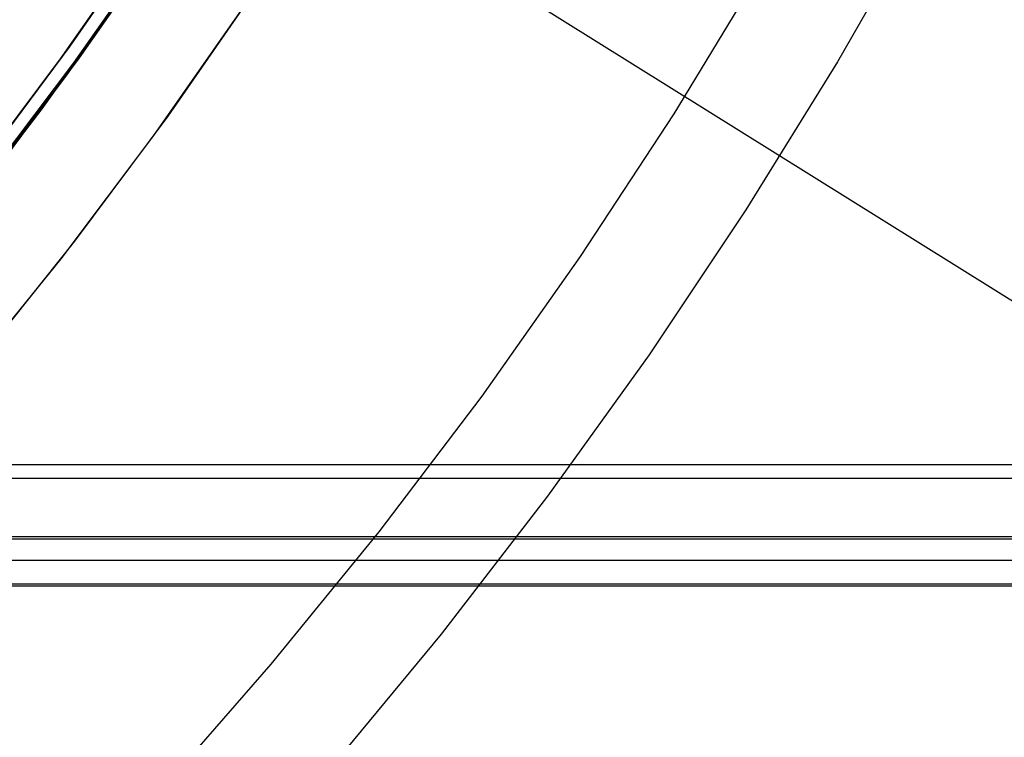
# Model space of a CAD drawing. Header units: millimetres. Extents: x 6038 to 7358, y -8545 to -7225.
# Tile 218 of 256: x 6757 to 6773, y -7939 to -7927. Entities that reach past the tile are written whole.
import ezdxf

# ---------------------------------------------------------------- set-up
doc = ezdxf.new("R2010")
doc.units = ezdxf.units.MM
doc.layers.add('color', color=7, linetype='Continuous')
doc.layers.add('luz', color=7, linetype='Continuous')

msp = doc.modelspace()

# ---------------------------------------------------------------- linework, layer by layer
at = {"color": 7, "true_color": 0xffffff}
for p, q in [((6757.672, -7927.534, 56.148), (6759.161, -7925.413, 55.804)), ((6757.672, -7927.534, 56.148), (6759.161, -7925.413, 55.804)), ((6759.145, -7925.463, 71.548), (6757.763, -7927.451, 72.007)), ((6759.145, -7925.463, 71.548), (6757.763, -7927.451, 72.007)), ((6758.886, -7925.847, 48.146), (6757.391, -7927.941, 48.491)), ((6758.886, -7925.847, 48.146), (6757.391, -7927.941, 48.491)), ((6757.555, -7927.739, 79.795), (6758.892, -7925.838, 79.356)), ((6757.555, -7927.739, 79.795), (6758.892, -7925.838, 79.356)), ((6757.146, -7928.296, 68.662), (6758.615, -7926.241, 68.662)), ((6757.122, -7928.329, 47.975), (6758.594, -7926.273, 47.975)), ((6757.122, -7928.329, 89.35), (6758.594, -7926.273, 89.35)), ((6757.122, -7928.329, 47.975), (6758.594, -7926.273, 47.975)), ((6757.122, -7928.329, 89.35), (6758.594, -7926.273, 89.35)), ((6756.112, -7929.602, 56.508), (6757.672, -7927.534, 56.148)), ((6756.112, -7929.602, 56.508), (6757.672, -7927.534, 56.148)), ((6757.763, -7927.451, 72.007), (6756.313, -7929.398, 72.456)), ((6757.763, -7927.451, 72.007), (6756.313, -7929.398, 72.456)), ((6756.155, -7929.602, 80.225), (6757.555, -7927.739, 79.795)), ((6756.155, -7929.602, 80.225), (6757.555, -7927.739, 79.795)), ((6757.391, -7927.941, 48.491), (6755.828, -7929.983, 48.852)), ((6757.391, -7927.941, 48.491), (6755.828, -7929.983, 48.852)), ((6755.58, -7930.332, 47.975), (6757.122, -7928.329, 47.975)), ((6755.58, -7930.332, 89.35), (6757.122, -7928.329, 89.35)), ((6755.58, -7930.332, 47.975), (6757.122, -7928.329, 47.975)), ((6755.58, -7930.332, 89.35), (6757.122, -7928.329, 89.35)), ((6755.606, -7930.299, 68.662), (6757.146, -7928.296, 68.662)), ((6728.316, -7934.204, 80.275), (7358.316, -7934.204, 80.275)), ((6728.316, -7934.204, 80.275), (7358.316, -7934.204, 80.275)), ((6728.316, -7934.429, 80.3), (7358.316, -7934.429, 80.3)), ((7358.316, -7935.403, 79.525), (6728.316, -7935.403, 79.525)), ((7358.316, -7935.403, 79.525), (6728.316, -7935.403, 79.525)), ((7358.316, -7935.441, 74.916), (6728.316, -7935.441, 74.916)), ((7358.316, -7935.441, 74.916), (6728.316, -7935.441, 74.916)), ((7358.316, -7935.797, 77.82), (6728.316, -7935.797, 77.82)), ((7358.316, -7936.19, 76.115), (6728.316, -7936.19, 76.115)), ((7358.316, -7936.19, 76.115), (6728.316, -7936.19, 76.115)), ((6728.316, -7936.216, 75.89), (7358.316, -7936.216, 75.89))]:
    msp.add_line(p, q, dxfattribs=at)
at = {"layer": 'color', "color": 254, "true_color": 0xcad1ee}
for p, q in [((6771.789, -7925.002, 18.688), (6770.353, -7927.514, 18.688)), ((6759.041, -7925.182, 43.5), (6757.606, -7927.254, 43.5)), ((6759.041, -7925.182, 33.399), (6757.606, -7927.254, 33.399)), ((6759.041, -7925.182, 43.5), (6757.606, -7927.254, 43.5)), ((6757.451, -7927.469, 23.298), (6758.903, -7925.389, 23.298)), ((6757.451, -7927.469, 23.298), (6758.903, -7925.389, 23.298)), ((6769.103, -7925.96, 17.309), (6767.633, -7928.382, 17.309)), ((6760.705, -7926.292, 43.5), (6759.231, -7928.421, 43.5)), ((6760.705, -7926.292, 32.973), (6759.231, -7928.421, 32.973)), ((6760.705, -7926.292, 43.5), (6759.231, -7928.421, 43.5)), ((6759, -7928.74, 22.446), (6760.469, -7926.643, 22.446)), ((6759, -7928.74, 22.446), (6760.469, -7926.643, 22.446)), ((6757.606, -7927.254, 43.5), (6756.101, -7929.275, 43.5)), ((6757.606, -7927.254, 33.399), (6756.101, -7929.275, 33.399)), ((6757.606, -7927.254, 43.5), (6756.101, -7929.275, 43.5)), ((6755.928, -7929.498, 23.298), (6757.451, -7927.469, 23.298)), ((6755.928, -7929.498, 23.298), (6757.451, -7927.469, 23.298)), ((6770.353, -7927.514, 18.688), (6768.831, -7929.975, 18.688)), ((6767.633, -7928.382, 17.309), (6766.08, -7930.752, 17.309)), ((6759.231, -7928.421, 43.5), (6757.684, -7930.497, 43.5)), ((6759.231, -7928.421, 32.973), (6757.684, -7930.497, 32.973)), ((6759.231, -7928.421, 43.5), (6757.684, -7930.497, 43.5)), ((6757.46, -7930.786, 22.446), (6759, -7928.74, 22.446)), ((6757.46, -7930.786, 22.446), (6759, -7928.74, 22.446)), ((6768.831, -7929.975, 18.688), (6767.225, -7932.381, 18.688)), ((6757.684, -7930.497, 43.5), (6756.067, -7932.519, 43.5)), ((6757.684, -7930.497, 32.973), (6756.067, -7932.519, 32.973)), ((6757.684, -7930.497, 43.5), (6756.067, -7932.519, 43.5)), ((6755.851, -7932.779, 22.446), (6757.46, -7930.786, 22.446)), ((6755.851, -7932.779, 22.446), (6757.46, -7930.786, 22.446)), ((6766.08, -7930.752, 17.309), (6764.447, -7933.067, 17.309)), ((6767.225, -7932.381, 18.688), (6765.537, -7934.731, 18.688)), ((6764.447, -7933.067, 17.309), (6762.734, -7935.324, 17.309)), ((6765.537, -7934.731, 18.688), (6763.769, -7937.022, 18.688)), ((6762.734, -7935.324, 17.309), (6760.945, -7937.52, 17.309)), ((6763.769, -7937.022, 18.688), (6761.923, -7939.25, 18.688)), ((6760.945, -7937.52, 17.309), (6759.08, -7939.653, 17.309))]:
    msp.add_line(p, q, dxfattribs=at)
at = {"layer": 'color'}
for p, q in [((6759.041, -7925.182, 43.5), (6757.606, -7927.254, 43.5)), ((6757.606, -7927.254, 43.5), (6756.101, -7929.275, 43.5))]:
    msp.add_line(p, q, dxfattribs=at)
at = {"layer": 'luz', "color": 254, "true_color": 0xcad1ee}
for p, q in [((6571.275, -7805.29, -34.05), (6825.358, -7964.043, -34.05)), ((6571.275, -7805.29, -32.55), (6825.358, -7964.043, -32.55))]:
    msp.add_line(p, q, dxfattribs=at)

doc.saveas('drawing.dxf')
